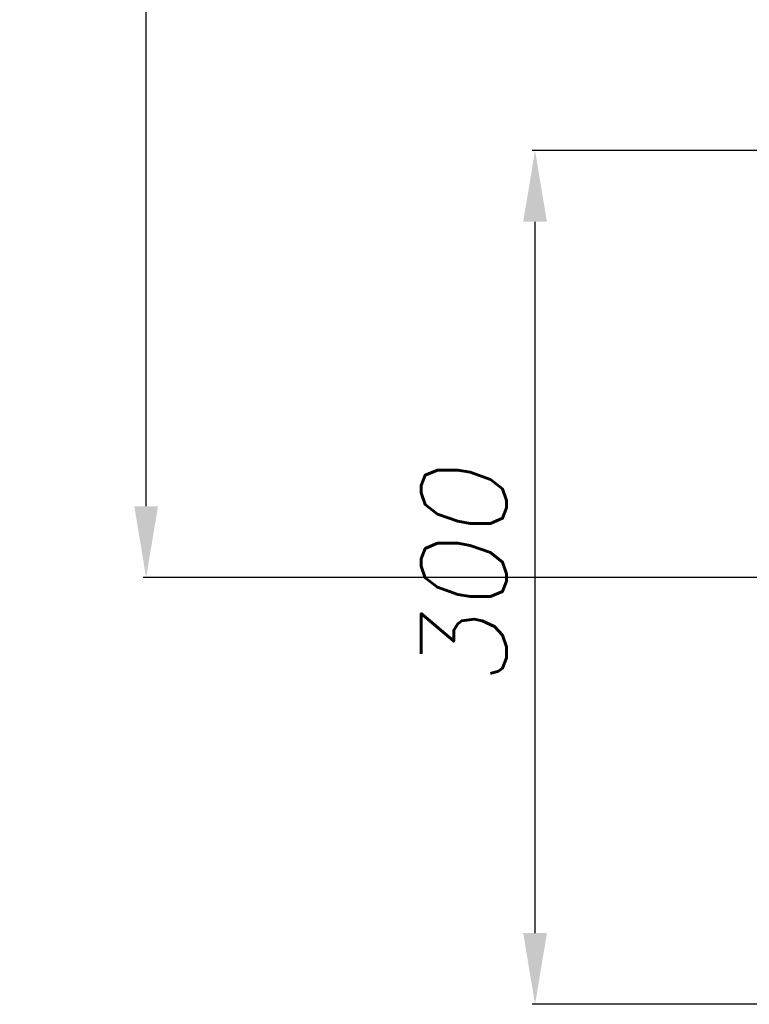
# Model space of a CAD drawing. Header units: millimetres. Extents: x 0 to 7560, y 0 to 5346.
# Tile 116 of 242: x 3343 to 3599, y 1896 to 2242. Entities that reach past the tile are written whole.
import ezdxf

# ---------------------------------------------------------------- set-up
doc = ezdxf.new("R2010")
doc.units = ezdxf.units.MM
doc.styles.add('ROMANS', font='romans.shx', dxfattribs={"oblique": 10, "bigfont": 'whgtxt.shx'})
doc.dimstyles.new('zeus', dxfattribs={"dimtxt": 30, "dimasz": 25, "dimexe": 1, "dimexo": 1, "dimgap": 10, "dimtad": 1, "dimdsep": 46, "dimtxsty": 'ROMANS', "dimcen": 0, "dimclrd": 1, "dimclre": 1, "dimclrt": 2, "dimazin": 2, "dimtfac": 1, "dimtmove": 0, "dimatfit": 3, "dimfxl": 1, "dimarcsym": 0})

# ---------------------------------------------------------------- blocks, each defined once
blk = doc.blocks.new('*D495')
at = {"color": 1, "lineweight": -2, "ltscale": 0.3, "transparency": 16777216}
for p, q in [((3691.69, 2195.51), (3523.05, 2195.51)), ((3524.05, 1920.51), (3524.05, 2170.51)), ((3691.69, 1895.51), (3523.05, 1895.51))]:
    blk.add_line(p, q, dxfattribs=at)
at = {"color": 1, "ltscale": 0.3, "transparency": 16777216}
for points in [[(3519.88, 2170.51), (3528.21, 2170.51), (3524.05, 2195.51)], [(3519.88, 1920.51), (3528.21, 1920.51), (3524.05, 1895.51)]]:
    blk.add_solid(points, dxfattribs=at)
at = {"layer": 'Defpoints', "color": 0, "ltscale": 0.3, "transparency": 16777216}
for p in [(3524.05, 2195.51), (3692.69, 2195.51), (3692.69, 1895.51)]:
    blk.add_point(p, dxfattribs=at)
at = {"color": 2, "ltscale": 0.3, "transparency": 16777216, "insert": (3499.05, 2045.51), "char_height": 30, "attachment_point": 5, "rotation": 90, "style": 'ROMANS'}
blk.add_mtext('300', dxfattribs=at)
blk = doc.blocks.new('*D498')
at = {"color": 1, "lineweight": -2, "ltscale": 0.3, "transparency": 16777216}
for p, q in [((4035.65, 3055.51), (3386.42, 3055.51)), ((3387.42, 2070.51), (3387.42, 3030.51)), ((3691.69, 2045.51), (3386.42, 2045.51))]:
    blk.add_line(p, q, dxfattribs=at)
at = {"color": 1, "ltscale": 0.3, "transparency": 16777216}
for points in [[(3383.25, 3030.51), (3391.58, 3030.51), (3387.42, 3055.51)], [(3383.25, 2070.51), (3391.58, 2070.51), (3387.42, 2045.51)]]:
    blk.add_solid(points, dxfattribs=at)
at = {"layer": 'Defpoints', "color": 0, "ltscale": 0.3, "transparency": 16777216}
for p in [(3387.42, 3055.51), (4036.65, 3055.51), (3692.69, 2045.51)]:
    blk.add_point(p, dxfattribs=at)
at = {"color": 2, "ltscale": 0.3, "transparency": 16777216, "insert": (3362.42, 2550.51), "char_height": 30, "attachment_point": 5, "rotation": 90, "style": 'ROMANS'}
blk.add_mtext('1010', dxfattribs=at)

msp = doc.modelspace()

# ---------------------------------------------------------------- dimensions: what is measured, and where the dimension line sits
at = {"ltscale": 0.3}
dim = msp.add_linear_dim(base=(3387.416, 3055.507), p1=(3692.687, 2045.505), p2=(4036.645, 3055.507), angle=90, dimstyle='zeus', override={"dimdec": 2}, dxfattribs=at)
dim.commit()
dim.dimension.update_dxf_attribs({"geometry": '*D498', "text_midpoint": (3362.416, 2550.506)})
dim = msp.add_linear_dim(base=(3524.045, 2195.505), p1=(3692.687, 1895.505), p2=(3692.687, 2195.505), angle=90, dimstyle='zeus', dxfattribs=at)
dim.commit()
dim.dimension.update_dxf_attribs({"geometry": '*D495', "text_midpoint": (3499.045, 2045.505)})

doc.saveas('drawing.dxf')
